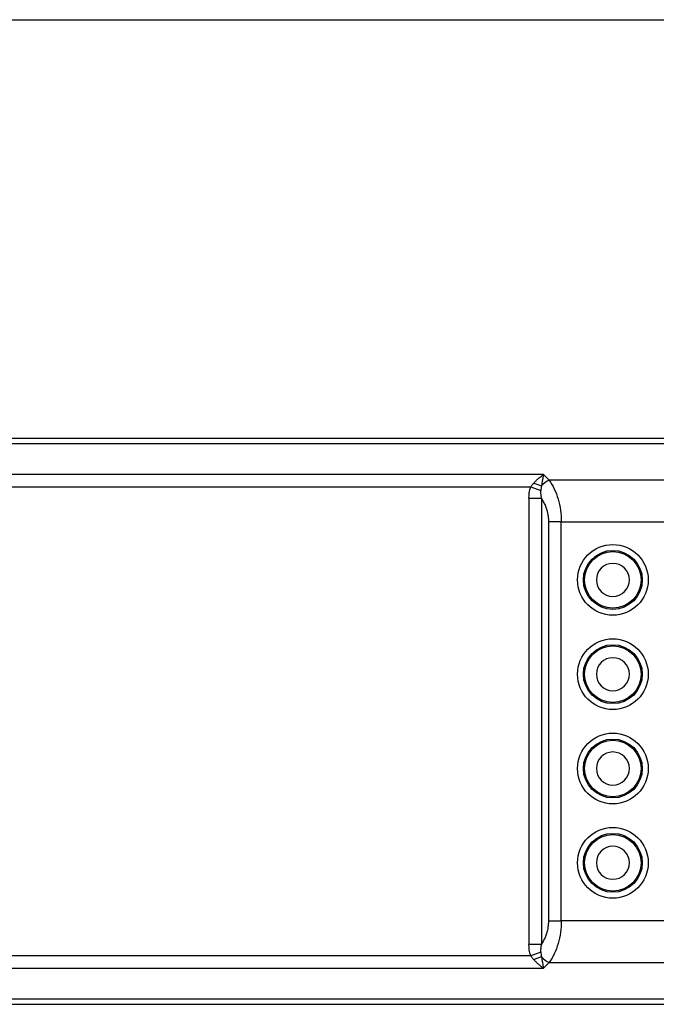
# Model space of a CAD drawing. Header units: millimetres. Extents: x 0 to 559, y 0 to 432.
# Tile 5 of 24: x 105 to 159, y 348 to 432. Entities that reach past the tile are written whole.
import ezdxf

# ---------------------------------------------------------------- set-up
doc = ezdxf.new("R2010")
doc.units = ezdxf.units.MM

msp = doc.modelspace()

# ---------------------------------------------------------------- linework, layer by layer
at = {"color": 7, "linetype": 'Continuous'}
msp.add_line((0, 431.8), (558.8, 431.8), dxfattribs=at)
for p, q in [((193.294, 396.287), (85.735, 396.287)), ((85.965, 395.847), (193.294, 395.847)), ((149.297, 393.226), (85.975, 393.226)), ((149.772, 392.751), (149.297, 393.226)), ((160.579, 392.751), (149.772, 392.751)), ((85.975, 392.165), (148.202, 392.165)), ((148.202, 392.165), (149.054, 391.857)), ((148.054, 391.206), (148.054, 353.367)), ((148.054, 391.206), (149.115, 391.206)), ((149.115, 391.206), (149.115, 353.367)), ((149.736, 355.358), (149.736, 389.216)), ((150.797, 389.216), (149.736, 389.216)), ((150.797, 389.216), (159.554, 389.216)), ((150.797, 355.358), (150.797, 389.216)), ((149.736, 355.358), (150.797, 355.358)), ((159.554, 355.358), (150.797, 355.358)), ((149.115, 353.367), (148.054, 353.367)), ((149.054, 352.716), (148.202, 352.408)), ((148.202, 352.408), (85.975, 352.408)), ((149.297, 351.347), (149.772, 351.822)), ((149.772, 351.822), (160.579, 351.822)), ((85.975, 351.347), (149.297, 351.347)), ((85.735, 348.287), (193.294, 348.287)), ((193.294, 348.726), (85.965, 348.726))]:
    msp.add_line(p, q)
for centre, radius in [((155.175, 384.287), 3), ((155.175, 384.287), 2.5), ((155.175, 384.287), 2.4), ((155.175, 376.287), 3), ((155.175, 376.287), 2.5), ((155.175, 376.287), 2.4), ((155.175, 368.287), 3), ((155.175, 368.287), 2.5), ((155.175, 368.287), 2.4), ((155.175, 360.287), 3), ((155.175, 360.287), 2.5), ((155.175, 360.287), 2.4)]:
    msp.add_circle(centre, radius)
for centre, radius, start, end in [((150.871, 390.605), 2.411, 117.13106, 136.47526), ((150.871, 398.047), 6.04, 246.61796, 253.17422), ((150.871, 346.526), 6.04, 106.82578, 113.38204), ((150.871, 353.968), 2.411, 223.52474, 242.86894)]:
    msp.add_arc(centre, radius, start, end)
for points, knots in [([(148.474, 392.503), (148.503, 392.534), (148.562, 392.599), (148.657, 392.696), (148.76, 392.795), (148.89, 392.913), (149.069, 393.063), (149.213, 393.166), (149.297, 393.226)], [0, 0, 0, 0, 0.110297, 0.228748, 0.355386, 0.490235, 0.701755, 1, 1, 1, 1]), ([(149.297, 393.226), (149.287, 393.181), (149.269, 393.098), (149.245, 392.975), (149.224, 392.867), (149.197, 392.717), (149.163, 392.522), (149.136, 392.347), (149.123, 392.266)], [0, 0, 0, 0, 0.16003, 0.298363, 0.414997, 0.509934, 0.771315, 1, 1, 1, 1]), ([(149.772, 392.751), (150.096, 392.288), (150.355, 391.734), (150.706, 390.524), (150.797, 389.87), (150.797, 389.216)], [0, 0, 0, 0, 0.5, 0.5, 1, 1, 1, 1]), ([(148.202, 392.165), (148.223, 392.194), (148.266, 392.253), (148.333, 392.338), (148.402, 392.422), (148.45, 392.476), (148.474, 392.503)], [0, 0, 0, 0, 0.247612, 0.496723, 0.747473, 1, 1, 1, 1]), ([(149.054, 391.857), (149.05, 391.825), (149.043, 391.759), (149.044, 391.658), (149.052, 391.551), (149.067, 391.44), (149.088, 391.324), (149.106, 391.246), (149.115, 391.206)], [0, 0, 0, 0, 0.146039, 0.300029, 0.462342, 0.633141, 0.812413, 1, 1, 1, 1]), ([(149.736, 389.216), (149.735, 389.266), (149.734, 389.367), (149.724, 389.519), (149.708, 389.669), (149.685, 389.818), (149.656, 389.966), (149.62, 390.114), (149.559, 390.326), (149.458, 390.597), (149.304, 390.916), (149.179, 391.108), (149.115, 391.206)], [0, 0, 0, 0, 0.068082, 0.135981, 0.203946, 0.272231, 0.34108, 0.410736, 0.481432, 0.648909, 0.820933, 1, 1, 1, 1]), ([(155.175, 385.687), (154.403, 385.687), (153.775, 385.059), (153.775, 383.514), (154.403, 382.887), (155.175, 382.887)], [0, 0, 0, 0, 0.5, 0.5, 1, 1, 1, 1]), ([(155.175, 382.887), (155.948, 382.887), (156.575, 383.514), (156.575, 385.059), (155.948, 385.687), (155.175, 385.687)], [0, 0, 0, 0, 0.5, 0.5, 1, 1, 1, 1]), ([(155.175, 377.687), (154.403, 377.687), (153.775, 377.059), (153.775, 375.514), (154.403, 374.887), (155.175, 374.887)], [0, 0, 0, 0, 0.5, 0.5, 1, 1, 1, 1]), ([(155.175, 374.887), (155.948, 374.887), (156.575, 375.514), (156.575, 377.059), (155.948, 377.687), (155.175, 377.687)], [0, 0, 0, 0, 0.5, 0.5, 1, 1, 1, 1]), ([(155.175, 369.687), (154.403, 369.687), (153.775, 369.059), (153.775, 367.514), (154.403, 366.887), (155.175, 366.887)], [0, 0, 0, 0, 0.5, 0.5, 1, 1, 1, 1]), ([(155.175, 366.887), (155.948, 366.887), (156.575, 367.514), (156.575, 369.059), (155.948, 369.687), (155.175, 369.687)], [0, 0, 0, 0, 0.5, 0.5, 1, 1, 1, 1]), ([(155.175, 361.687), (154.403, 361.687), (153.775, 361.059), (153.775, 359.514), (154.403, 358.887), (155.175, 358.887)], [0, 0, 0, 0, 0.5, 0.5, 1, 1, 1, 1]), ([(155.175, 358.887), (155.948, 358.887), (156.575, 359.514), (156.575, 361.059), (155.948, 361.687), (155.175, 361.687)], [0, 0, 0, 0, 0.5, 0.5, 1, 1, 1, 1]), ([(149.115, 353.367), (149.148, 353.416), (149.212, 353.512), (149.301, 353.665), (149.383, 353.821), (149.456, 353.981), (149.521, 354.146), (149.587, 354.341), (149.649, 354.568), (149.699, 354.828), (149.73, 355.092), (149.734, 355.269), (149.736, 355.358)], [0, 0, 0, 0, 0.090509, 0.178999, 0.265757, 0.351087, 0.435307, 0.51875, 0.641644, 0.761945, 0.88095, 1, 1, 1, 1]), ([(150.797, 355.358), (150.797, 354.703), (150.706, 354.049), (150.355, 352.84), (150.096, 352.285), (149.772, 351.822)], [0, 0, 0, 0, 0.5, 0.5, 1, 1, 1, 1]), ([(149.115, 353.367), (149.102, 353.308), (149.076, 353.193), (149.051, 353.025), (149.04, 352.866), (149.049, 352.765), (149.054, 352.716)], [0, 0, 0, 0, 0.278316, 0.537717, 0.778038, 1, 1, 1, 1]), ([(148.474, 352.07), (148.442, 352.106), (148.379, 352.179), (148.288, 352.292), (148.231, 352.369), (148.202, 352.408)], [0, 0, 0, 0, 0.336303, 0.669526, 1, 1, 1, 1]), ([(149.297, 351.347), (149.252, 351.379), (149.168, 351.438), (149.052, 351.528), (148.954, 351.607), (148.823, 351.72), (148.662, 351.868), (148.534, 352.006), (148.474, 352.07)], [0, 0, 0, 0, 0.160013, 0.298339, 0.414979, 0.509934, 0.771312, 1, 1, 1, 1]), ([(149.123, 352.308), (149.129, 352.268), (149.141, 352.186), (149.161, 352.062), (149.183, 351.933), (149.211, 351.778), (149.248, 351.575), (149.279, 351.432), (149.297, 351.347)], [0, 0, 0, 0, 0.110295, 0.228746, 0.355384, 0.490235, 0.701731, 1, 1, 1, 1])]:
    msp.add_open_spline(points, degree=3, knots=knots)
for points in [[(148.054, 391.206), (148.054, 391.525), (148.088, 391.85), (148.202, 392.165)], [(149.123, 392.266), (149.095, 392.129), (149.072, 391.992), (149.054, 391.857)], [(148.202, 352.408), (148.088, 352.722), (148.054, 353.046), (148.054, 353.367)], [(149.054, 352.716), (149.072, 352.582), (149.095, 352.444), (149.123, 352.308)]]:
    msp.add_open_spline(points, degree=3)

doc.saveas('drawing.dxf')
